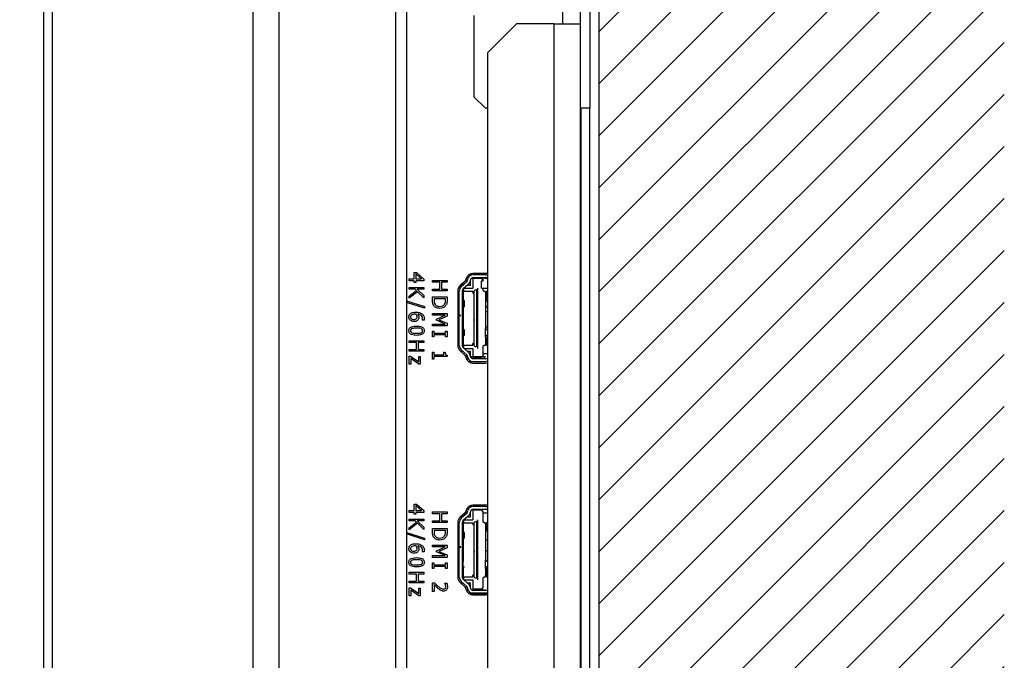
# Model space of a CAD drawing. Header units: millimetres. Extents: x 0 to 844, y -2 to 552.
# Tile 46 of 65: x 700 to 717, y 212 to 223. Entities that reach past the tile are written whole.
import ezdxf

# ---------------------------------------------------------------- set-up
doc = ezdxf.new("R2010")
doc.units = ezdxf.units.MM

msp = doc.modelspace()

# ---------------------------------------------------------------- hatches: boundary and pattern name
at = {"linetype": 'Continuous'}
h = msp.add_hatch(dxfattribs=at)
h.set_pattern_fill('ANSI31', scale=0.2, style=0)
h.paths.add_polyline_path([(710.087083, 157.023061), (717.087083, 157.023061), (717.087083, 312.023061), (683.087083, 312.023061), (683.087083, 305.023061), (710.087083, 305.023061)], flags=0)

# ---------------------------------------------------------------- linework, layer by layer
at = {"color": 254, "linetype": 'Continuous', "lineweight": 25}
msp.add_line((710.087083, 305.023061), (710.087083, 157.023061), dxfattribs=at)
at = {"color": 7, "linetype": 'Continuous', "lineweight": 25}
for p, q in [((700.645635, 300.60434), (700.645635, 172.024214)), ((704.112609, 300.60434), (704.112609, 172.024214)), ((700.495635, 300.45434), (700.495635, 172.174214)), ((704.561622, 300.418353), (704.561622, 172.210201)), ((706.577648, 298.402328), (706.577648, 174.226227)), ((706.763635, 297.953315), (706.763635, 174.67524)), ((709.459515, 223.597173), (709.459515, 222.597173)), ((709.763299, 223.597173), (709.763299, 222.597173)), ((709.928303, 222.937369), (709.928303, 221.137369)), ((707.928303, 222.737369), (707.928303, 221.337369)), ((708.663299, 222.597173), (708.163299, 222.097173)), ((709.307115, 222.597173), (708.663299, 222.597173)), ((709.307115, 222.597173), (709.763299, 222.597173)), ((709.763299, 222.597173), (709.763299, 190.667173)), ((708.163299, 222.097173), (708.163299, 190.275389)), ((707.928303, 221.337369), (708.128303, 221.137369)), ((708.163299, 221.137369), (708.128303, 221.137369)), ((709.928303, 221.137369), (709.763299, 221.137369)), ((709.776411, 200.887369), (709.776411, 221.137369)), ((709.778951, 200.887369), (709.778951, 221.137369)), ((709.928303, 200.887369), (709.928303, 221.137369)), ((706.899999, 218.302918), (706.937375, 218.302918)), ((706.899999, 218.190386), (706.899999, 218.302918)), ((706.937375, 218.302918), (707.067189, 218.18903)), ((708.130935, 218.286177), (707.912935, 218.286177)), ((706.813189, 218.158234), (706.813189, 218.190386)), ((706.813189, 218.190386), (706.899999, 218.190386)), ((706.899999, 218.158234), (706.813189, 218.158234)), ((706.899999, 218.129297), (706.899999, 218.158234)), ((706.928936, 218.129297), (706.899999, 218.129297)), ((707.026798, 218.190386), (706.928936, 218.276242)), ((706.928936, 218.276242), (706.928936, 218.190386)), ((706.928936, 218.190386), (707.026798, 218.190386)), ((707.067189, 218.158234), (706.928936, 218.158234)), ((706.928936, 218.158234), (706.928936, 218.129297)), ((707.067189, 218.18903), (707.067189, 218.158234)), ((707.213189, 218.165456), (707.467189, 218.165456)), ((707.213189, 218.133304), (707.213189, 218.165456)), ((707.338581, 218.133304), (707.213189, 218.133304)), ((707.338581, 218.014342), (707.338581, 218.133304)), ((707.467189, 218.133304), (707.367518, 218.133304)), ((707.367518, 218.133304), (707.367518, 218.014342)), ((707.467189, 218.165456), (707.467189, 218.133304)), ((707.751703, 218.131515), (707.673235, 218.041277)), ((707.776034, 218.153811), (707.691486, 218.076337)), ((707.8071, 218.141982), (707.709672, 218.056245)), ((707.778382, 218.156277), (707.811498, 218.156277)), ((707.79372, 218.198765), (707.782987, 218.164725)), ((707.83058, 218.206277), (707.796364, 218.206277)), ((707.831061, 218.211277), (707.798414, 218.211277)), ((707.8071, 218.141982), (707.822086, 218.190686)), ((707.823235, 218.206277), (707.823235, 218.211277)), ((707.900162, 218.261277), (707.838068, 218.261277)), ((707.869874, 218.175981), (707.859042, 218.140777)), ((707.863812, 218.156277), (707.871235, 218.156277)), ((707.871235, 218.081277), (707.871235, 218.156277)), ((708.130735, 218.206277), (707.896645, 218.206277)), ((707.908235, 218.21038), (707.908235, 218.031277)), ((707.908235, 218.201277), (708.055735, 218.201277)), ((708.130735, 218.261277), (707.917663, 218.261277)), ((708.130735, 218.211277), (707.917663, 218.211277)), ((708.061235, 218.031277), (708.061235, 218.156277)), ((708.061235, 218.156277), (708.090735, 218.156277)), ((708.080735, 218.176277), (708.080735, 218.156277)), ((708.090735, 218.156277), (708.090735, 218.206277)), ((706.813189, 218.011139), (706.813189, 218.043291)), ((706.813189, 218.043291), (707.067189, 218.043291)), ((706.914668, 218.011139), (706.813189, 218.011139)), ((706.813189, 217.894287), (706.935517, 217.992099)), ((706.953753, 217.970146), (706.813189, 217.85681)), ((706.935517, 217.992099), (706.914668, 218.011139)), ((707.067189, 218.011139), (706.949231, 218.011139)), ((706.949231, 218.011139), (707.067189, 217.903882)), ((707.067189, 217.86324), (706.953753, 217.970146)), ((707.067189, 218.043291), (707.067189, 218.011139)), ((707.213189, 217.98219), (707.213189, 218.014342)), ((707.213189, 218.014342), (707.338581, 218.014342)), ((707.467189, 217.98219), (707.213189, 217.98219)), ((707.367518, 218.014342), (707.467189, 218.014342)), ((707.467189, 218.014342), (707.467189, 217.98219)), ((707.650935, 217.984177), (707.650935, 217.038177)), ((707.650935, 217.978777), (707.675735, 217.978777)), ((707.673235, 218.041277), (707.669434, 218.049619)), ((707.675735, 217.561277), (707.675735, 217.981174)), ((707.713235, 218.081277), (707.713235, 218.087277)), ((707.713235, 218.081277), (707.738117, 218.081277)), ((707.725735, 217.981174), (707.725735, 217.04138)), ((707.725735, 217.978777), (707.908235, 217.978777)), ((707.829527, 218.095115), (707.742703, 218.01871)), ((707.743235, 218.019177), (707.743235, 217.811277)), ((707.755735, 217.978777), (707.755735, 218.011277)), ((707.756985, 218.031277), (707.908235, 218.031277)), ((707.813803, 218.081277), (707.871235, 218.081277)), ((707.908235, 217.978777), (707.908235, 217.946777)), ((707.908235, 217.946777), (707.928235, 217.946777)), ((707.928235, 217.946777), (707.928235, 217.075777)), ((707.934235, 217.977172), (707.944913, 218.002088)), ((707.934235, 217.045382), (707.934235, 217.977172)), ((707.944913, 218.002088), (707.972235, 218.002088)), ((707.972235, 218.002088), (707.972235, 217.020467)), ((707.992235, 218.031277), (707.992235, 218.002088)), ((707.992235, 218.002088), (707.992235, 217.020467)), ((708.061235, 218.031277), (708.163299, 218.031277)), ((708.080735, 218.031277), (708.080735, 218.006277)), ((708.130735, 217.956277), (708.130735, 217.831276)), ((708.163299, 217.99321), (708.146311, 217.975757)), ((708.146311, 217.846797), (708.146311, 217.975757)), ((706.763635, 217.814212), (707.076834, 217.715744)), ((707.076834, 217.687209), (706.763635, 217.785627)), ((706.813189, 217.85681), (706.813189, 217.894287)), ((707.067189, 217.903882), (707.067189, 217.86324)), ((707.213189, 217.821882), (707.213189, 217.880108)), ((707.213189, 217.880108), (707.467189, 217.880108)), ((707.438252, 217.847956), (707.242125, 217.847956)), ((707.242125, 217.847956), (707.242125, 217.822083)), ((707.438252, 217.822083), (707.438252, 217.847956)), ((707.467189, 217.880108), (707.467189, 217.822536)), ((707.745901, 217.811277), (707.725735, 217.811277)), ((707.745901, 217.711277), (707.745901, 217.811277)), ((707.765881, 217.811277), (707.745901, 217.811277)), ((707.765881, 217.711277), (707.765881, 217.811277)), ((708.130735, 217.831276), (708.130735, 217.681279)), ((708.163299, 217.829344), (708.146311, 217.846797)), ((708.155735, 217.806277), (708.163299, 217.806277)), ((707.076834, 217.715744), (707.076834, 217.687209)), ((707.725735, 217.711277), (707.745901, 217.711277)), ((707.743235, 217.711277), (707.743235, 217.311277)), ((707.765881, 217.711277), (707.745901, 217.711277)), ((707.934235, 217.751857), (707.928235, 217.751857)), ((707.928235, 217.735526), (707.934235, 217.735526)), ((707.934235, 217.686797), (707.928235, 217.692104)), ((707.928235, 217.642978), (707.934235, 217.642978)), ((707.934921, 217.61848), (707.928235, 217.620372)), ((707.932998, 217.602148), (707.928235, 217.603833)), ((708.130735, 217.681279), (708.130735, 217.681278)), ((708.130735, 217.681278), (708.130735, 217.341276)), ((708.163299, 217.623159), (708.130735, 217.623159)), ((708.155735, 217.706277), (708.163299, 217.706277)), ((707.038252, 217.47581), (707.038252, 217.477317)), ((707.070102, 217.47581), (707.038252, 217.47581)), ((707.213189, 217.562608), (707.213189, 217.594759)), ((707.213189, 217.594759), (707.467189, 217.594759)), ((707.432224, 217.562608), (707.213189, 217.562608)), ((707.283923, 217.49745), (707.432224, 217.562608)), ((707.283923, 217.477154), (707.283923, 217.49745)), ((707.432224, 217.411494), (707.283923, 217.477154)), ((707.467189, 217.54824), (707.326373, 217.485292)), ((707.326373, 217.485292), (707.467189, 217.424505)), ((707.467189, 217.594759), (707.467189, 217.54824)), ((707.705735, 217.561277), (707.675735, 217.561277)), ((707.675735, 217.561277), (707.675735, 217.558277)), ((707.675735, 217.04138), (707.675735, 217.558277)), ((707.675735, 217.558277), (707.705735, 217.558277)), ((707.705735, 217.558277), (707.705735, 217.561277)), ((707.928235, 217.52969), (707.932998, 217.531376)), ((707.934921, 217.515044), (707.928235, 217.513151)), ((707.932998, 217.490546), (707.932998, 217.474214)), ((707.213189, 217.411494), (707.432224, 217.411494)), ((707.213189, 217.379342), (707.213189, 217.411494)), ((707.467189, 217.379342), (707.213189, 217.379342)), ((707.213189, 217.190449), (707.213189, 217.286905)), ((707.213189, 217.286905), (707.23891, 217.286905)), ((707.23891, 217.286905), (707.23891, 217.254753)), ((707.441467, 217.254753), (707.441467, 217.286905)), ((707.441467, 217.286905), (707.467189, 217.286905)), ((707.467189, 217.424505), (707.467189, 217.379342)), ((707.467189, 217.286905), (707.467189, 217.190449)), ((707.737675, 217.311277), (707.74581, 217.311277)), ((707.737675, 217.211277), (707.737675, 217.311277)), ((707.74581, 217.211277), (707.74581, 217.311277)), ((707.765735, 217.311277), (707.74581, 217.311277)), ((707.765735, 217.211277), (707.765735, 217.311277)), ((707.932998, 217.403442), (707.928235, 217.401756)), ((707.928235, 217.385217), (707.934921, 217.38711)), ((707.934235, 217.329584), (707.928235, 217.332475)), ((707.928235, 217.283869), (707.934235, 217.28676)), ((708.163299, 217.354493), (708.130735, 217.354493)), ((708.130735, 217.341276), (708.130735, 217.341276)), ((708.130735, 217.191279), (708.130735, 217.341276)), ((708.155735, 217.316277), (708.163299, 217.316277)), ((706.813189, 217.123747), (707.067189, 217.123747)), ((706.813189, 217.091595), (706.813189, 217.123747)), ((706.938581, 217.091595), (706.813189, 217.091595)), ((706.938581, 216.972633), (706.938581, 217.091595)), ((707.067189, 217.091595), (706.967518, 217.091595)), ((706.967518, 217.091595), (706.967518, 216.972633)), ((707.067189, 217.123747), (707.067189, 217.091595)), ((707.23891, 217.190449), (707.213189, 217.190449)), ((707.23891, 217.254753), (707.441467, 217.254753)), ((707.441467, 217.222601), (707.23891, 217.222601)), ((707.23891, 217.222601), (707.23891, 217.190449)), ((707.441467, 217.190449), (707.441467, 217.222601)), ((707.467189, 217.190449), (707.441467, 217.190449)), ((707.737675, 217.211277), (707.74581, 217.211277)), ((707.743235, 217.211277), (707.743235, 217.003377)), ((707.765735, 217.211277), (707.74581, 217.211277)), ((708.130735, 217.191279), (708.130735, 217.191278)), ((708.130735, 217.191279), (708.130735, 217.066277)), ((708.146311, 217.164493), (708.130735, 217.164493)), ((708.163299, 217.19321), (708.146311, 217.175757)), ((708.146311, 217.046797), (708.146311, 217.175757)), ((708.155735, 217.216277), (708.163299, 217.216277)), ((706.813189, 216.972633), (706.938581, 216.972633)), ((706.813189, 216.940481), (706.813189, 216.972633)), ((707.067189, 216.940481), (706.813189, 216.940481)), ((706.967518, 216.972633), (707.067189, 216.972633)), ((707.067189, 216.972633), (707.067189, 216.940481)), ((707.213189, 216.803019), (707.213189, 216.925196)), ((707.213189, 216.925196), (707.23891, 216.925196)), ((707.23891, 216.925196), (707.23891, 216.880183)), ((707.409315, 216.880183), (707.409315, 216.925196)), ((707.409315, 216.925196), (707.431822, 216.925196)), ((707.650935, 217.043777), (707.675735, 217.043777)), ((707.691486, 216.946017), (707.776034, 216.868543)), ((707.8071, 216.880573), (707.709672, 216.966309)), ((707.713235, 216.941277), (707.738117, 216.941277)), ((707.713235, 216.926088), (707.713235, 216.941277)), ((707.725735, 217.043777), (707.908235, 217.043777)), ((707.829527, 216.92744), (707.742703, 217.003845)), ((707.755735, 217.011277), (707.755735, 217.043777)), ((707.756985, 216.991277), (707.908235, 216.991277)), ((707.813803, 216.941277), (707.871235, 216.941277)), ((707.871235, 216.866277), (707.871235, 216.941277)), ((707.928235, 217.075777), (707.908235, 217.075777)), ((707.908235, 217.043777), (707.908235, 217.075777)), ((707.908235, 216.991277), (707.908235, 216.846277)), ((707.944913, 217.020467), (707.934235, 217.045382)), ((707.972235, 217.020467), (707.944913, 217.020467)), ((707.992235, 217.020467), (707.992235, 217.016967)), ((707.992235, 217.016967), (707.992235, 217.012746)), ((707.992235, 217.012746), (707.992235, 216.991277)), ((708.080735, 217.016277), (708.080735, 216.856277)), ((708.163299, 217.029344), (708.146311, 217.046797)), ((706.813189, 216.854475), (706.835946, 216.854475)), ((706.813189, 216.716221), (706.813189, 216.854475)), ((706.835946, 216.854475), (706.977163, 216.757215)), ((706.98063, 216.719437), (706.83891, 216.816998)), ((706.83891, 216.816998), (706.83891, 216.716221)), ((706.977163, 216.851259), (707.002885, 216.851259)), ((706.977163, 216.757215), (706.977163, 216.851259)), ((707.002885, 216.851259), (707.002885, 216.719437)), ((707.23891, 216.803019), (707.213189, 216.803019)), ((707.23891, 216.880183), (707.409315, 216.880183)), ((707.467189, 216.848032), (707.23891, 216.848032)), ((707.23891, 216.848032), (707.23891, 216.803019)), ((707.467189, 216.874004), (707.467189, 216.848032)), ((707.778214, 216.866277), (707.811498, 216.866277)), ((707.782987, 216.857629), (707.79372, 216.823589)), ((707.817652, 216.846277), (707.786567, 216.846277)), ((707.830113, 216.816277), (707.797769, 216.816277)), ((707.798327, 216.811277), (707.831061, 216.811277)), ((707.8071, 216.880573), (707.822086, 216.831869)), ((707.823235, 216.811277), (707.823235, 216.816277)), ((707.917663, 216.761277), (707.837802, 216.761277)), ((707.859042, 216.881777), (707.869874, 216.846573)), ((707.863812, 216.866277), (707.871235, 216.866277)), ((708.130735, 216.846277), (707.869966, 216.846277)), ((708.130735, 216.816277), (707.896574, 216.816277)), ((708.055735, 216.831277), (707.908235, 216.831277)), ((707.908235, 216.816277), (707.908235, 216.812174)), ((708.130735, 216.811277), (707.917663, 216.811277)), ((708.130735, 216.761277), (707.917663, 216.761277)), ((708.163299, 216.895826), (708.080735, 216.895826)), ((706.83891, 216.716221), (706.813189, 216.716221)), ((707.002885, 216.719437), (706.98063, 216.719437)), ((707.912935, 216.736177), (708.130935, 216.736177)), ((706.899999, 214.190386), (706.899999, 214.302918)), ((706.899999, 214.302918), (706.937375, 214.302918)), ((707.026798, 214.190386), (706.928936, 214.276242)), ((706.928936, 214.276242), (706.928936, 214.190386)), ((706.937375, 214.302918), (707.067189, 214.18903)), ((707.83058, 214.206277), (707.796364, 214.206277)), ((707.831061, 214.211277), (707.798414, 214.211277)), ((707.823235, 214.206277), (707.823235, 214.211277)), ((707.900162, 214.261277), (707.838068, 214.261277)), ((708.130735, 214.206277), (707.896645, 214.206277)), ((707.908235, 214.21038), (707.908235, 214.031277)), ((707.908235, 214.201277), (708.055735, 214.201277)), ((708.130935, 214.286177), (707.912935, 214.286177)), ((708.130735, 214.261277), (707.917663, 214.261277)), ((708.130735, 214.211277), (707.917663, 214.211277)), ((707.977235, 214.286177), (707.977235, 214.261277)), ((707.977235, 214.211277), (707.977235, 214.201277)), ((706.813189, 214.190386), (706.899999, 214.190386)), ((706.813189, 214.158234), (706.813189, 214.190386)), ((706.899999, 214.158234), (706.813189, 214.158234)), ((706.813189, 214.011139), (706.813189, 214.043291)), ((706.813189, 214.043291), (707.067189, 214.043291)), ((706.899999, 214.129297), (706.899999, 214.158234)), ((706.928936, 214.129297), (706.899999, 214.129297)), ((706.928936, 214.190386), (707.026798, 214.190386)), ((707.067189, 214.158234), (706.928936, 214.158234)), ((706.928936, 214.158234), (706.928936, 214.129297)), ((707.067189, 214.18903), (707.067189, 214.158234)), ((707.067189, 214.043291), (707.067189, 214.011139)), ((707.213189, 214.165456), (707.467189, 214.165456)), ((707.213189, 214.133304), (707.213189, 214.165456)), ((707.338581, 214.133304), (707.213189, 214.133304)), ((707.338581, 214.014342), (707.338581, 214.133304)), ((707.367518, 214.133304), (707.367518, 214.014342)), ((707.467189, 214.133304), (707.367518, 214.133304)), ((707.467189, 214.165456), (707.467189, 214.133304)), ((707.776034, 214.153811), (707.691486, 214.076337)), ((707.8071, 214.141982), (707.709672, 214.056245)), ((707.713235, 214.081277), (707.713235, 214.096266)), ((707.713235, 214.081277), (707.738117, 214.081277)), ((707.829527, 214.095115), (707.742703, 214.01871)), ((707.756985, 214.031277), (707.908235, 214.031277)), ((707.778382, 214.156277), (707.811498, 214.156277)), ((707.79372, 214.198765), (707.782987, 214.164725)), ((707.8071, 214.141982), (707.822086, 214.190686)), ((707.813803, 214.081277), (707.871235, 214.081277)), ((707.869874, 214.175981), (707.859042, 214.140777)), ((707.863812, 214.156277), (707.871235, 214.156277)), ((707.871235, 214.081277), (707.871235, 214.156277)), ((707.992235, 214.031277), (707.992235, 214.002088)), ((708.080735, 214.176277), (708.080735, 214.006277)), ((708.163299, 214.143826), (708.080735, 214.143826)), ((706.914668, 214.011139), (706.813189, 214.011139)), ((706.813189, 213.894287), (706.935517, 213.992099)), ((706.953753, 213.970146), (706.813189, 213.85681)), ((706.813189, 213.85681), (706.813189, 213.894287)), ((706.935517, 213.992099), (706.914668, 214.011139)), ((706.949231, 214.011139), (707.067189, 213.903882)), ((707.067189, 214.011139), (706.949231, 214.011139)), ((707.067189, 213.86324), (706.953753, 213.970146)), ((707.067189, 213.903882), (707.067189, 213.86324)), ((707.213189, 213.98219), (707.213189, 214.014342)), ((707.213189, 214.014342), (707.338581, 214.014342)), ((707.467189, 213.98219), (707.213189, 213.98219)), ((707.213189, 213.821882), (707.213189, 213.880108)), ((707.213189, 213.880108), (707.467189, 213.880108)), ((707.367518, 214.014342), (707.467189, 214.014342)), ((707.467189, 214.014342), (707.467189, 213.98219)), ((707.467189, 213.880108), (707.467189, 213.822536)), ((707.650935, 213.984177), (707.650935, 213.038177)), ((707.650935, 213.978777), (707.675735, 213.978777)), ((707.675735, 213.561277), (707.675735, 213.981174)), ((707.725735, 213.981174), (707.725735, 213.04138)), ((707.725735, 213.978777), (707.908235, 213.978777)), ((707.743235, 214.019177), (707.743235, 213.811277)), ((707.755735, 213.978777), (707.755735, 214.011277)), ((707.908235, 213.978777), (707.908235, 213.946777)), ((707.908235, 213.946777), (707.928235, 213.946777)), ((707.928235, 213.946777), (707.928235, 213.075777)), ((707.934235, 213.977172), (707.944913, 214.002088)), ((707.934235, 213.045382), (707.934235, 213.977172)), ((707.944913, 214.002088), (707.972235, 214.002088)), ((707.972235, 214.002088), (707.972235, 213.020467)), ((707.992235, 214.002088), (707.992235, 213.020467)), ((708.130735, 213.956277), (708.130735, 213.831276)), ((708.146311, 213.953826), (708.130735, 213.953826)), ((708.163299, 213.99321), (708.146311, 213.975757)), ((708.146311, 213.846797), (708.146311, 213.975757)), ((706.763635, 213.814212), (707.076834, 213.715744)), ((707.076834, 213.687209), (706.763635, 213.785627)), ((707.076834, 213.715744), (707.076834, 213.687209)), ((707.438252, 213.847956), (707.242125, 213.847956)), ((707.242125, 213.847956), (707.242125, 213.822083)), ((707.438252, 213.822083), (707.438252, 213.847956)), ((707.737792, 213.811277), (707.745901, 213.811277)), ((707.737792, 213.711277), (707.737792, 213.811277)), ((707.737792, 213.711277), (707.745901, 213.711277)), ((707.743235, 213.711277), (707.743235, 213.311277)), ((707.765881, 213.811277), (707.745901, 213.811277)), ((707.745901, 213.711277), (707.745901, 213.811277)), ((707.765881, 213.711277), (707.745901, 213.711277)), ((707.765881, 213.711277), (707.765881, 213.811277)), ((707.934235, 213.751857), (707.928235, 213.751857)), ((707.928235, 213.735526), (707.934235, 213.735526)), ((707.934235, 213.686797), (707.928235, 213.692104)), ((708.150618, 213.842372), (708.130735, 213.842372)), ((708.130735, 213.831276), (708.130735, 213.831276)), ((708.130735, 213.831276), (708.130735, 213.681279)), ((708.163299, 213.829344), (708.146311, 213.846797)), ((707.213189, 213.562608), (707.213189, 213.594759)), ((707.213189, 213.594759), (707.467189, 213.594759)), ((707.432224, 213.562608), (707.213189, 213.562608)), ((707.283923, 213.49745), (707.432224, 213.562608)), ((707.467189, 213.54824), (707.326373, 213.485292)), ((707.467189, 213.594759), (707.467189, 213.54824)), ((707.705735, 213.561277), (707.675735, 213.561277)), ((707.675735, 213.561277), (707.675735, 213.558277)), ((707.675735, 213.04138), (707.675735, 213.558277)), ((707.675735, 213.558277), (707.705735, 213.558277)), ((707.705735, 213.558277), (707.705735, 213.561277)), ((707.928235, 213.642978), (707.934235, 213.642978)), ((707.934921, 213.61848), (707.928235, 213.620372)), ((708.163299, 213.685159), (708.130735, 213.685159)), ((708.130735, 213.681279), (708.130735, 213.681278)), ((708.130735, 213.681278), (708.130735, 213.341276)), ((707.038252, 213.47581), (707.038252, 213.477317)), ((707.070102, 213.47581), (707.038252, 213.47581)), ((707.213189, 213.379342), (707.213189, 213.411494)), ((707.213189, 213.411494), (707.432224, 213.411494)), ((707.467189, 213.379342), (707.213189, 213.379342)), ((707.283923, 213.477154), (707.283923, 213.49745)), ((707.432224, 213.411494), (707.283923, 213.477154)), ((707.326373, 213.485292), (707.467189, 213.424505)), ((707.467189, 213.424505), (707.467189, 213.379342)), ((707.928235, 213.513151), (707.934921, 213.515044)), ((707.932998, 213.403442), (707.928235, 213.401756)), ((707.928235, 213.385217), (707.934921, 213.38711)), ((707.932998, 213.490546), (707.932998, 213.474214)), ((708.163299, 213.495159), (708.130735, 213.495159)), ((707.213189, 213.190449), (707.213189, 213.286905)), ((707.213189, 213.286905), (707.23891, 213.286905)), ((707.23891, 213.190449), (707.213189, 213.190449)), ((707.23891, 213.286905), (707.23891, 213.254753)), ((707.23891, 213.254753), (707.441467, 213.254753)), ((707.441467, 213.222601), (707.23891, 213.222601)), ((707.23891, 213.222601), (707.23891, 213.190449)), ((707.441467, 213.254753), (707.441467, 213.286905)), ((707.441467, 213.286905), (707.467189, 213.286905)), ((707.441467, 213.190449), (707.441467, 213.222601)), ((707.467189, 213.190449), (707.441467, 213.190449)), ((707.467189, 213.286905), (707.467189, 213.190449)), ((707.74581, 213.311277), (707.725735, 213.311277)), ((707.725735, 213.211277), (707.74581, 213.211277)), ((707.743235, 213.211277), (707.743235, 213.003377)), ((707.74581, 213.211277), (707.74581, 213.311277)), ((707.765735, 213.211277), (707.74581, 213.211277)), ((707.934235, 213.329584), (707.928235, 213.332475)), ((707.928235, 213.283869), (707.934235, 213.28676)), ((708.130735, 213.341276), (708.130735, 213.341276)), ((708.130735, 213.191279), (708.130735, 213.341276)), ((708.130735, 213.191279), (708.130735, 213.066277)), ((708.163299, 213.19321), (708.146311, 213.175757)), ((708.155735, 213.316277), (708.163299, 213.316277)), ((708.155735, 213.216277), (708.163299, 213.216277)), ((706.813189, 213.091595), (706.813189, 213.123747)), ((706.813189, 213.123747), (707.067189, 213.123747)), ((706.938581, 213.091595), (706.813189, 213.091595)), ((706.938581, 212.972633), (706.938581, 213.091595)), ((707.067189, 213.091595), (706.967518, 213.091595)), ((706.967518, 213.091595), (706.967518, 212.972633)), ((707.067189, 213.123747), (707.067189, 213.091595)), ((707.650935, 213.043777), (707.675735, 213.043777)), ((707.725735, 213.043777), (707.908235, 213.043777)), ((707.755735, 213.011277), (707.755735, 213.043777)), ((707.928235, 213.075777), (707.908235, 213.075777)), ((707.908235, 213.043777), (707.908235, 213.075777)), ((707.944913, 213.020467), (707.934235, 213.045382)), ((707.972235, 213.020467), (707.944913, 213.020467)), ((707.992235, 213.020467), (707.992235, 213.016967)), ((707.992235, 213.016967), (707.992235, 213.012746)), ((707.992235, 213.012746), (707.992235, 212.991277)), ((708.080735, 213.016277), (708.080735, 212.856277)), ((708.146311, 213.046797), (708.146311, 213.175757)), ((708.163299, 213.029344), (708.146311, 213.046797)), ((706.813189, 212.940481), (706.813189, 212.972633)), ((706.813189, 212.972633), (706.938581, 212.972633)), ((707.067189, 212.940481), (706.813189, 212.940481)), ((706.813189, 212.716221), (706.813189, 212.854475)), ((706.813189, 212.854475), (706.835946, 212.854475)), ((706.835946, 212.854475), (706.977163, 212.757215)), ((706.967518, 212.972633), (707.067189, 212.972633)), ((706.977163, 212.757215), (706.977163, 212.851259)), ((706.977163, 212.851259), (707.002885, 212.851259)), ((707.002885, 212.851259), (707.002885, 212.719437)), ((707.067189, 212.972633), (707.067189, 212.940481)), ((707.213189, 212.790158), (707.213189, 212.944487)), ((707.213189, 212.944487), (707.248556, 212.944487)), ((707.242125, 212.912788), (707.242125, 212.790158)), ((707.422176, 212.936248), (707.422176, 212.938057)), ((707.422176, 212.938057), (707.458297, 212.938057)), ((707.691486, 212.946017), (707.776034, 212.868543)), ((707.8071, 212.880573), (707.709672, 212.966309)), ((707.713235, 212.941277), (707.738117, 212.941277)), ((707.713235, 212.926088), (707.713235, 212.941277)), ((707.829527, 212.92744), (707.742703, 213.003845)), ((707.756985, 212.991277), (707.908235, 212.991277)), ((707.778214, 212.866277), (707.811498, 212.866277)), ((707.782987, 212.857629), (707.79372, 212.823589)), ((707.8071, 212.880573), (707.822086, 212.831869)), ((707.813803, 212.941277), (707.871235, 212.941277)), ((707.859042, 212.881777), (707.869874, 212.846573)), ((707.863812, 212.866277), (707.871235, 212.866277)), ((707.871235, 212.866277), (707.871235, 212.941277)), ((707.908235, 212.991277), (707.908235, 212.812174)), ((706.83891, 212.716221), (706.813189, 212.716221)), ((706.98063, 212.719437), (706.83891, 212.816998)), ((706.83891, 212.816998), (706.83891, 212.716221)), ((707.002885, 212.719437), (706.98063, 212.719437)), ((707.242125, 212.790158), (707.213189, 212.790158)), ((707.830113, 212.816277), (707.797769, 212.816277)), ((707.798327, 212.811277), (707.831061, 212.811277)), ((707.823235, 212.811277), (707.823235, 212.816277)), ((707.917663, 212.761277), (707.837802, 212.761277)), ((708.130735, 212.816277), (707.896574, 212.816277)), ((708.055735, 212.831277), (707.908235, 212.831277)), ((707.912935, 212.736177), (708.130935, 212.736177)), ((708.130735, 212.811277), (707.917663, 212.811277)), ((708.130735, 212.761277), (707.917663, 212.761277))]:
    msp.add_line(p, q, dxfattribs=at)
at = {"color": 8, "linetype": 'Continuous', "lineweight": 25}
for p, q in [((709.307115, 222.597173), (709.307115, 190.667173)), ((707.841275, 212.758757), (708.163299, 212.758757))]:
    msp.add_line(p, q, dxfattribs=at)
at = {"color": 7, "linetype": 'Continuous', "lineweight": 25, "flags": 128}
for points in [[(708.163299, 218.281915), (708.155321, 218.283775), (708.130935, 218.286177)], [(708.130735, 218.261277), (708.150244, 218.259356), (708.163299, 218.255827)], [(708.130735, 218.261277), (708.150244, 218.259356), (708.163299, 218.255827)], [(708.163299, 216.766728), (708.150244, 216.763199), (708.130735, 216.761277)], [(708.163299, 216.766728), (708.150244, 216.763199), (708.130735, 216.761277)], [(708.130935, 216.736177), (708.155321, 216.738579), (708.163299, 216.74044)], [(708.130735, 214.261277), (708.150244, 214.259356), (708.163299, 214.255827)], [(708.130735, 214.261277), (708.150244, 214.259356), (708.163299, 214.255827)], [(708.163299, 214.281915), (708.155321, 214.283775), (708.130935, 214.286177)], [(708.163299, 212.766728), (708.150244, 212.763199), (708.130735, 212.761277)], [(708.163299, 212.766728), (708.150244, 212.763199), (708.130735, 212.761277)], [(708.130935, 212.736177), (708.155321, 212.738579), (708.163299, 212.74044)]]:
    msp.add_lwpolyline(points, dxfattribs=at)
at = {"color": 7, "linetype": 'Continuous', "lineweight": 25}
for centre, radius, start, end in [((707.912935, 218.161177), 0.125, 90, 162.5), ((707.759144, 218.172243), 0.025, 312.5, 342.5), ((707.917663, 218.161277), 0.1, 90, 162.897271), ((707.763465, 218.170186), 0.1, 311.3477772, 342.897271), ((707.917663, 218.161277), 0.05, 90, 162.897271), ((708.055735, 218.176277), 0.025, 0, 90), ((708.130735, 218.161277), 0.05, 49.3618227, 90), ((707.775935, 217.984177), 0.125, 132.5, 180), ((707.775735, 217.981174), 0.1, 131.3477772, 180), ((707.775735, 217.981174), 0.05, 131.3477772, 180), ((707.735735, 218.011277), 0.02, 0, 44.1447145), ((708.105735, 218.006277), 0.025, 180, 270), ((708.105735, 217.956277), 0.025, 0.0000041, 90), ((707.775935, 217.038177), 0.125, 180, 227.5), ((707.775735, 217.04138), 0.1, 180, 228.6522228), ((707.775735, 217.04138), 0.05, 180, 228.6522228), ((707.735735, 217.011277), 0.02, 315.8552855, 0), ((707.763465, 216.852368), 0.1, 17.102729, 48.6522228), ((708.105735, 217.016277), 0.025, 90, 180), ((708.105735, 217.066277), 0.025, 270, 0), ((707.759144, 216.850111), 0.025, 17.5, 47.5), ((707.912935, 216.861177), 0.125, 197.5, 270), ((707.917663, 216.861277), 0.1, 197.102729, 270), ((707.917663, 216.861277), 0.05, 197.102729, 270), ((708.130735, 216.861277), 0.05, 270, 310.6381773), ((707.912935, 214.161177), 0.125, 90, 162.5), ((707.917663, 214.161277), 0.1, 90, 162.897271), ((707.917663, 214.161277), 0.05, 90, 162.897271), ((708.055735, 214.176277), 0.025, 0, 90), ((708.130735, 214.161277), 0.05, 49.3618227, 90), ((707.775935, 213.984177), 0.125, 132.5, 180), ((707.775735, 213.981174), 0.1, 131.3477772, 180), ((707.759144, 214.172243), 0.025, 312.5, 342.5), ((707.763465, 214.170186), 0.1, 311.3477772, 342.897271), ((707.775735, 213.981174), 0.05, 131.3477772, 180), ((707.735735, 214.011277), 0.02, 0, 44.1447145), ((708.105735, 214.006277), 0.025, 180, 270), ((708.105735, 213.956277), 0.025, 0.0000041, 90), ((707.775935, 213.038177), 0.125, 180, 227.5), ((707.775735, 213.04138), 0.1, 180, 228.6522228), ((707.775735, 213.04138), 0.05, 180, 228.6522228), ((707.735735, 213.011277), 0.02, 315.8552855, 0), ((708.105735, 213.016277), 0.025, 90, 180), ((708.105735, 213.066277), 0.025, 270, 0), ((707.759144, 212.850111), 0.025, 17.5, 47.5), ((707.763465, 212.852368), 0.1, 17.102729, 48.6522228), ((707.917663, 212.861277), 0.05, 197.102729, 270), ((708.055735, 212.856277), 0.025, 270, 0), ((707.912935, 212.861177), 0.125, 197.5, 270), ((707.917663, 212.861277), 0.1, 197.102729, 270), ((708.130735, 212.861277), 0.05, 270, 310.6381773)]:
    msp.add_arc(centre, radius, start, end, dxfattribs=at)
for points, knots in [([(708.130735, 218.206277), (708.135769, 218.205744), (708.143511, 218.204923), (708.152805, 218.19993), (708.158911, 218.195139), (708.161936, 218.191133), (708.163299, 218.189329)], [0, 0, 0, 0, 0.3938329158, 0.6056426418, 0.8223897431, 1, 1, 1, 1]), ([(707.233485, 217.73236), (707.228355, 217.741661), (707.219903, 217.75699), (707.215293, 217.780959), (707.213411, 217.801366), (707.213263, 217.815043), (707.213189, 217.821882)], [0, 0, 0, 0, 0.339562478, 0.559573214, 0.779767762, 1, 1, 1, 1]), ([(707.242125, 217.822083), (707.242241, 217.808105), (707.242447, 217.783184), (707.253953, 217.761202), (707.259005, 217.75155)], [0, 0, 0, 0, 0.560911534, 1, 1, 1, 1]), ([(707.422879, 217.754816), (707.428295, 217.766805), (707.437987, 217.788263), (707.438171, 217.811729), (707.438252, 217.822083)], [0, 0, 0, 0, 0.558732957, 1, 1, 1, 1]), ([(707.467189, 217.822536), (707.467005, 217.811869), (707.466704, 217.794303), (707.463185, 217.770066), (707.457204, 217.750116), (707.45043, 217.738076), (707.447044, 217.732058)], [0, 0, 0, 0, 0.34015086, 0.5601798, 0.780150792, 1, 1, 1, 1]), ([(708.130735, 217.831276), (708.131117, 217.827967), (708.13188, 217.821364), (708.137748, 217.81311), (708.146025, 217.807256), (708.152485, 217.806605), (708.155735, 217.806277)], [0, 0, 0, 0, 0.2505976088, 0.5001138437, 0.7485590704, 1, 1, 1, 1]), ([(706.830018, 217.589447), (706.846415, 217.599154), (706.875824, 217.616564), (706.909823, 217.617059), (706.924866, 217.617278)], [0, 0, 0, 0, 0.557543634, 1, 1, 1, 1]), ([(706.924866, 217.617278), (706.946153, 217.61657), (706.984127, 217.615307), (707.017541, 217.597551), (707.032224, 217.589748)], [0, 0, 0, 0, 0.560572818, 1, 1, 1, 1]), ([(707.339938, 217.680766), (707.316368, 217.683311), (707.274274, 217.687857), (707.24595, 217.71876), (707.233485, 217.73236)], [0, 0, 0, 0, 0.559918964, 1, 1, 1, 1]), ([(707.259005, 217.75155), (707.264589, 217.744878), (707.275757, 217.731532), (707.304542, 217.718118), (707.326822, 217.716886), (707.34044, 217.716133)], [0, 0, 0, 0, 0.279927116, 0.559898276, 1, 1, 1, 1]), ([(707.447044, 217.732058), (707.439769, 217.723015), (707.425216, 217.704924), (707.388058, 217.684427), (707.358183, 217.682154), (707.339938, 217.680766)], [0, 0, 0, 0, 0.280089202, 0.560331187, 1, 1, 1, 1]), ([(707.34044, 217.716133), (707.358439, 217.717637), (707.383551, 217.719735), (707.410597, 217.737703), (707.418785, 217.749112), (707.422879, 217.754816)], [0, 0, 0, 0, 0.5585604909, 0.7792939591, 1, 1, 1, 1]), ([(708.155735, 217.706277), (708.152489, 217.70595), (708.146035, 217.7053), (708.137759, 217.699455), (708.131883, 217.691201), (708.131118, 217.684592), (708.130735, 217.681279)], [0, 0, 0, 0, 0.251165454, 0.499390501, 0.749075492, 1, 1, 1, 1]), ([(706.806758, 217.533583), (706.807859, 217.545448), (706.809827, 217.566657), (706.823844, 217.582477), (706.830018, 217.589447)], [0, 0, 0, 0, 0.55946883, 1, 1, 1, 1]), ([(706.831073, 217.477066), (706.823229, 217.486272), (706.809197, 217.502738), (706.807505, 217.524144), (706.806758, 217.533583)], [0, 0, 0, 0, 0.559049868, 1, 1, 1, 1]), ([(706.89593, 217.453304), (706.882515, 217.454405), (706.858557, 217.456372), (706.839472, 217.470742), (706.831073, 217.477066)], [0, 0, 0, 0, 0.559920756, 1, 1, 1, 1]), ([(706.850314, 217.564328), (706.84562, 217.559403), (706.837225, 217.550595), (706.836163, 217.538579), (706.835695, 217.533282)], [0, 0, 0, 0, 0.5591910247, 1, 1, 1, 1]), ([(706.835695, 217.533282), (706.836141, 217.528064), (706.837033, 217.517636), (706.845762, 217.504155), (706.864286, 217.490454), (706.882117, 217.489406), (706.894623, 217.488671)], [0, 0, 0, 0, 0.1869824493, 0.3737543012, 0.5607616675, 1, 1, 1, 1]), ([(706.917984, 217.581911), (706.904436, 217.581757), (706.8803, 217.581481), (706.859457, 217.569558), (706.850314, 217.564328)], [0, 0, 0, 0, 0.561338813, 1, 1, 1, 1]), ([(706.894623, 217.488671), (706.904159, 217.488975), (706.921154, 217.489518), (706.933754, 217.500695), (706.939284, 217.505601)], [0, 0, 0, 0, 0.561107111, 1, 1, 1, 1]), ([(706.961891, 217.480532), (706.957142, 217.475476), (706.947641, 217.465359), (706.924582, 217.455061), (706.906796, 217.45397), (706.89593, 217.453304)], [0, 0, 0, 0, 0.279909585, 0.560039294, 1, 1, 1, 1]), ([(706.93416, 217.581208), (706.931145, 217.58144), (706.92576, 217.581854), (706.92036, 217.581894), (706.917984, 217.581911)], [0, 0, 0, 0, 0.559993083, 1, 1, 1, 1]), ([(706.948227, 217.5371), (706.947314, 217.545897), (706.945682, 217.561633), (706.937686, 217.575218), (706.93416, 217.581208)], [0, 0, 0, 0, 0.559100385, 1, 1, 1, 1]), ([(706.939284, 217.505601), (706.94242, 217.511064), (706.948047, 217.520869), (706.948171, 217.532119), (706.948227, 217.5371)], [0, 0, 0, 0, 0.557216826, 1, 1, 1, 1]), ([(707.044682, 217.508515), (707.043226, 217.520303), (707.040314, 217.543877), (707.007581, 217.574276), (706.977522, 217.578577), (706.959128, 217.581208)], [0, 0, 0, 0, 0.279663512, 0.559230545, 1, 1, 1, 1]), ([(706.959128, 217.581208), (706.964874, 217.572255), (706.975136, 217.556265), (706.976544, 217.53741), (706.977163, 217.529112)], [0, 0, 0, 0, 0.559929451, 1, 1, 1, 1]), ([(706.977163, 217.529112), (706.97677, 217.519211), (706.976066, 217.501528), (706.966223, 217.486949), (706.961891, 217.480532)], [0, 0, 0, 0, 0.5599161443, 1, 1, 1, 1]), ([(707.032224, 217.589748), (707.039302, 217.583816), (707.053461, 217.57195), (707.07019, 217.542681), (707.072319, 217.518906), (707.073619, 217.504395)], [0, 0, 0, 0, 0.28036383, 0.560778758, 1, 1, 1, 1]), ([(707.038252, 217.477317), (707.040353, 217.482961), (707.044109, 217.493049), (707.044507, 217.503785), (707.044682, 217.508515)], [0, 0, 0, 0, 0.559449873, 1, 1, 1, 1]), ([(707.073619, 217.504395), (707.073547, 217.498979), (707.07342, 217.489313), (707.071116, 217.479934), (707.070102, 217.47581)], [0, 0, 0, 0, 0.560241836, 1, 1, 1, 1]), ([(706.806758, 217.296563), (706.807199, 217.303916), (706.80808, 217.318607), (706.817397, 217.339134), (706.833347, 217.354814), (706.873, 217.374745), (706.910255, 217.375966), (706.940038, 217.376943)], [0, 0, 0, 0, 0.125256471, 0.250268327, 0.375296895, 0.500595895, 1, 1, 1, 1]), ([(706.940339, 217.216183), (706.910453, 217.217001), (706.873071, 217.218024), (706.83341, 217.238192), (706.817491, 217.253938), (706.808062, 217.274464), (706.807193, 217.289191), (706.806758, 217.296563)], [0, 0, 0, 0, 0.499471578, 0.624727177, 0.749749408, 0.874741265, 1, 1, 1, 1]), ([(706.863125, 217.333186), (706.858893, 217.331355), (706.85044, 217.327698), (706.840972, 217.318539), (706.836264, 217.307425), (706.835885, 217.300186), (706.835695, 217.296563)], [0, 0, 0, 0, 0.280233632, 0.55979237, 0.779658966, 1, 1, 1, 1]), ([(706.835695, 217.296563), (706.836012, 217.292017), (706.836644, 217.282942), (706.845274, 217.268383), (706.856012, 217.26336), (706.862572, 217.260292)], [0, 0, 0, 0, 0.2808642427, 0.5606259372, 1, 1, 1, 1]), ([(706.862572, 217.260292), (706.876909, 217.257127), (706.902547, 217.251469), (706.928778, 217.251526), (706.940339, 217.251551)], [0, 0, 0, 0, 0.5592206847, 1, 1, 1, 1]), ([(706.940038, 217.341576), (706.925451, 217.341785), (706.899434, 217.342157), (706.874207, 217.335924), (706.863125, 217.333186)], [0, 0, 0, 0, 0.560683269, 1, 1, 1, 1]), ([(706.940038, 217.376943), (706.969931, 217.376139), (707.007323, 217.375133), (707.047025, 217.355002), (707.062922, 217.339212), (707.072299, 217.318665), (707.073179, 217.303936), (707.073619, 217.296563)], [0, 0, 0, 0, 0.4994718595, 0.6247637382, 0.7497619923, 0.8747471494, 1, 1, 1, 1]), ([(707.017805, 217.332985), (707.003465, 217.336104), (706.977819, 217.341681), (706.951598, 217.341608), (706.940038, 217.341576)], [0, 0, 0, 0, 0.559152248, 1, 1, 1, 1]), ([(707.073619, 217.296563), (707.073183, 217.289214), (707.072311, 217.274532), (707.062878, 217.254069), (707.046896, 217.238474), (707.007333, 217.218464), (706.970102, 217.217197), (706.940339, 217.216183)], [0, 0, 0, 0, 0.125253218, 0.250243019, 0.375274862, 0.500588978, 1, 1, 1, 1]), ([(706.940339, 217.251551), (706.955087, 217.251473), (706.981396, 217.251335), (707.0069, 217.257662), (707.018107, 217.260443)], [0, 0, 0, 0, 0.560564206, 1, 1, 1, 1]), ([(707.044682, 217.296563), (707.044364, 217.301117), (707.043729, 217.31021), (707.035036, 217.324745), (707.024339, 217.329861), (707.017805, 217.332985)], [0, 0, 0, 0, 0.280782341, 0.56068705, 1, 1, 1, 1]), ([(707.018107, 217.260443), (707.022238, 217.262268), (707.030489, 217.265915), (707.039608, 217.275034), (707.044142, 217.285931), (707.044502, 217.293018), (707.044682, 217.296563)], [0, 0, 0, 0, 0.280254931, 0.559751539, 0.779747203, 1, 1, 1, 1]), ([(708.130735, 217.341276), (708.131113, 217.338006), (708.131876, 217.331405), (708.13771, 217.32312), (708.146027, 217.317254), (708.152485, 217.316604), (708.155735, 217.316277)], [0, 0, 0, 0, 0.247813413, 0.500242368, 0.748513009, 1, 1, 1, 1]), ([(708.155735, 217.216277), (708.152792, 217.216), (708.148333, 217.21558), (708.142481, 217.212661), (708.137757, 217.209062), (708.133921, 217.204065), (708.13125, 217.197769), (708.130917, 217.193575), (708.130735, 217.191278)], [0, 0, 0, 0, 0.2425660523, 0.3674883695, 0.4961801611, 0.6883884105, 0.8293526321, 1, 1, 1, 1]), ([(707.431822, 216.925196), (707.432114, 216.913062), (707.43248, 216.897883), (707.442262, 216.882704), (707.452385, 216.876047), (707.461269, 216.874821), (707.467189, 216.874004)], [0, 0, 0, 0, 0.4993072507, 0.6245396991, 0.749848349, 1, 1, 1, 1]), ([(707.233485, 213.73236), (707.228355, 213.741661), (707.219903, 213.75699), (707.215293, 213.780959), (707.213411, 213.801366), (707.213263, 213.815043), (707.213189, 213.821882)], [0, 0, 0, 0, 0.3395624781, 0.559573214, 0.7797677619, 1, 1, 1, 1]), ([(707.339938, 213.680766), (707.316368, 213.683311), (707.274274, 213.687857), (707.24595, 213.71876), (707.233485, 213.73236)], [0, 0, 0, 0, 0.559918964, 1, 1, 1, 1]), ([(707.242125, 213.822083), (707.242241, 213.808105), (707.242447, 213.783184), (707.253953, 213.761202), (707.259005, 213.75155)], [0, 0, 0, 0, 0.560911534, 1, 1, 1, 1]), ([(707.259005, 213.75155), (707.264589, 213.744878), (707.275757, 213.731532), (707.304542, 213.718118), (707.326822, 213.716886), (707.34044, 213.716133)], [0, 0, 0, 0, 0.279927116, 0.559898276, 1, 1, 1, 1]), ([(707.447044, 213.732058), (707.439769, 213.723015), (707.425216, 213.704924), (707.388058, 213.684427), (707.358183, 213.682154), (707.339938, 213.680766)], [0, 0, 0, 0, 0.280089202, 0.560331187, 1, 1, 1, 1]), ([(707.34044, 213.716133), (707.358439, 213.717637), (707.383551, 213.719735), (707.410597, 213.737703), (707.418785, 213.749112), (707.422879, 213.754816)], [0, 0, 0, 0, 0.558560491, 0.779293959, 1, 1, 1, 1]), ([(707.422879, 213.754816), (707.428295, 213.766805), (707.437987, 213.788263), (707.438171, 213.811729), (707.438252, 213.822083)], [0, 0, 0, 0, 0.5587329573, 1, 1, 1, 1]), ([(707.467189, 213.822536), (707.467005, 213.811869), (707.466704, 213.794303), (707.463185, 213.770066), (707.457204, 213.750116), (707.45043, 213.738076), (707.447044, 213.732058)], [0, 0, 0, 0, 0.34015086, 0.5601798, 0.780150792, 1, 1, 1, 1]), ([(706.806758, 213.533583), (706.807859, 213.545448), (706.809827, 213.566657), (706.823844, 213.582477), (706.830018, 213.589447)], [0, 0, 0, 0, 0.55946883, 1, 1, 1, 1]), ([(706.831073, 213.477066), (706.823229, 213.486272), (706.809197, 213.502738), (706.807505, 213.524144), (706.806758, 213.533583)], [0, 0, 0, 0, 0.5590498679, 1, 1, 1, 1]), ([(706.830018, 213.589447), (706.846415, 213.599154), (706.875824, 213.616564), (706.909823, 213.617059), (706.924866, 213.617278)], [0, 0, 0, 0, 0.557543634, 1, 1, 1, 1]), ([(706.850314, 213.564328), (706.84562, 213.559403), (706.837225, 213.550595), (706.836163, 213.538579), (706.835695, 213.533282)], [0, 0, 0, 0, 0.559191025, 1, 1, 1, 1]), ([(706.835695, 213.533282), (706.836141, 213.528064), (706.837033, 213.517636), (706.845762, 213.504155), (706.864286, 213.490454), (706.882117, 213.489406), (706.894623, 213.488671)], [0, 0, 0, 0, 0.186982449, 0.373754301, 0.560761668, 1, 1, 1, 1]), ([(706.917984, 213.581911), (706.904436, 213.581757), (706.8803, 213.581481), (706.859457, 213.569558), (706.850314, 213.564328)], [0, 0, 0, 0, 0.561338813, 1, 1, 1, 1]), ([(706.93416, 213.581208), (706.931145, 213.58144), (706.92576, 213.581854), (706.92036, 213.581894), (706.917984, 213.581911)], [0, 0, 0, 0, 0.559993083, 1, 1, 1, 1]), ([(706.924866, 213.617278), (706.946153, 213.61657), (706.984127, 213.615307), (707.017541, 213.597551), (707.032224, 213.589748)], [0, 0, 0, 0, 0.560572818, 1, 1, 1, 1]), ([(706.948227, 213.5371), (706.947314, 213.545897), (706.945682, 213.561633), (706.937686, 213.575218), (706.93416, 213.581208)], [0, 0, 0, 0, 0.559100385, 1, 1, 1, 1]), ([(706.939284, 213.505601), (706.94242, 213.511064), (706.948047, 213.520869), (706.948171, 213.532119), (706.948227, 213.5371)], [0, 0, 0, 0, 0.557216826, 1, 1, 1, 1]), ([(707.044682, 213.508515), (707.043226, 213.520303), (707.040314, 213.543877), (707.007581, 213.574276), (706.977522, 213.578577), (706.959128, 213.581208)], [0, 0, 0, 0, 0.279663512, 0.559230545, 1, 1, 1, 1]), ([(706.959128, 213.581208), (706.964874, 213.572255), (706.975136, 213.556265), (706.976544, 213.53741), (706.977163, 213.529112)], [0, 0, 0, 0, 0.559929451, 1, 1, 1, 1]), ([(706.977163, 213.529112), (706.97677, 213.519211), (706.976066, 213.501528), (706.966223, 213.486949), (706.961891, 213.480532)], [0, 0, 0, 0, 0.559916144, 1, 1, 1, 1]), ([(707.032224, 213.589748), (707.039302, 213.583816), (707.053461, 213.57195), (707.07019, 213.542681), (707.072319, 213.518906), (707.073619, 213.504395)], [0, 0, 0, 0, 0.28036383, 0.560778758, 1, 1, 1, 1]), ([(706.806758, 213.296563), (706.807199, 213.303916), (706.80808, 213.318607), (706.817397, 213.339134), (706.833347, 213.354814), (706.873, 213.374745), (706.910255, 213.375966), (706.940038, 213.376943)], [0, 0, 0, 0, 0.125256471, 0.250268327, 0.375296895, 0.500595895, 1, 1, 1, 1]), ([(706.89593, 213.453304), (706.882515, 213.454405), (706.858557, 213.456372), (706.839472, 213.470742), (706.831073, 213.477066)], [0, 0, 0, 0, 0.559920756, 1, 1, 1, 1]), ([(706.894623, 213.488671), (706.904159, 213.488975), (706.921154, 213.489518), (706.933754, 213.500695), (706.939284, 213.505601)], [0, 0, 0, 0, 0.561107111, 1, 1, 1, 1]), ([(706.961891, 213.480532), (706.957142, 213.475476), (706.947641, 213.465359), (706.924582, 213.455061), (706.906796, 213.45397), (706.89593, 213.453304)], [0, 0, 0, 0, 0.279909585, 0.560039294, 1, 1, 1, 1]), ([(706.940038, 213.376943), (706.969931, 213.376139), (707.007323, 213.375133), (707.047025, 213.355002), (707.062922, 213.339212), (707.072299, 213.318665), (707.073179, 213.303936), (707.073619, 213.296563)], [0, 0, 0, 0, 0.4994718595, 0.6247637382, 0.7497619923, 0.8747471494, 1, 1, 1, 1]), ([(707.038252, 213.477317), (707.040353, 213.482961), (707.044109, 213.493049), (707.044507, 213.503785), (707.044682, 213.508515)], [0, 0, 0, 0, 0.559449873, 1, 1, 1, 1]), ([(707.073619, 213.504395), (707.073547, 213.498979), (707.07342, 213.489313), (707.071116, 213.479934), (707.070102, 213.47581)], [0, 0, 0, 0, 0.560241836, 1, 1, 1, 1]), ([(706.940339, 213.216183), (706.910453, 213.217001), (706.873071, 213.218024), (706.83341, 213.238192), (706.817491, 213.253938), (706.808062, 213.274464), (706.807193, 213.289191), (706.806758, 213.296563)], [0, 0, 0, 0, 0.499471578, 0.624727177, 0.749749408, 0.874741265, 1, 1, 1, 1]), ([(706.863125, 213.333186), (706.858893, 213.331355), (706.85044, 213.327698), (706.840972, 213.318539), (706.836264, 213.307425), (706.835885, 213.300186), (706.835695, 213.296563)], [0, 0, 0, 0, 0.280233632, 0.55979237, 0.779658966, 1, 1, 1, 1]), ([(706.835695, 213.296563), (706.836012, 213.292017), (706.836644, 213.282942), (706.845274, 213.268383), (706.856012, 213.26336), (706.862572, 213.260292)], [0, 0, 0, 0, 0.280864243, 0.560625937, 1, 1, 1, 1]), ([(706.862572, 213.260292), (706.876909, 213.257127), (706.902547, 213.251469), (706.928778, 213.251526), (706.940339, 213.251551)], [0, 0, 0, 0, 0.559220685, 1, 1, 1, 1]), ([(706.940038, 213.341576), (706.925451, 213.341785), (706.899434, 213.342157), (706.874207, 213.335924), (706.863125, 213.333186)], [0, 0, 0, 0, 0.560683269, 1, 1, 1, 1]), ([(707.017805, 213.332985), (707.003465, 213.336104), (706.977819, 213.341681), (706.951598, 213.341608), (706.940038, 213.341576)], [0, 0, 0, 0, 0.559152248, 1, 1, 1, 1]), ([(707.073619, 213.296563), (707.073183, 213.289214), (707.072311, 213.274532), (707.062878, 213.254069), (707.046896, 213.238474), (707.007333, 213.218464), (706.970102, 213.217197), (706.940339, 213.216183)], [0, 0, 0, 0, 0.1252532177, 0.2502430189, 0.3752748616, 0.5005889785, 1, 1, 1, 1]), ([(706.940339, 213.251551), (706.955087, 213.251473), (706.981396, 213.251335), (707.0069, 213.257662), (707.018107, 213.260443)], [0, 0, 0, 0, 0.560564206, 1, 1, 1, 1]), ([(707.044682, 213.296563), (707.044364, 213.301117), (707.043729, 213.31021), (707.035036, 213.324745), (707.024339, 213.329861), (707.017805, 213.332985)], [0, 0, 0, 0, 0.2807823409, 0.5606870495, 1, 1, 1, 1]), ([(707.018107, 213.260443), (707.022238, 213.262268), (707.030489, 213.265915), (707.039608, 213.275034), (707.044142, 213.285931), (707.044502, 213.293018), (707.044682, 213.296563)], [0, 0, 0, 0, 0.280254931, 0.559751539, 0.779747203, 1, 1, 1, 1]), ([(708.130735, 213.341276), (708.131113, 213.338006), (708.131876, 213.331405), (708.13771, 213.32312), (708.146027, 213.317254), (708.152485, 213.316604), (708.155735, 213.316277)], [0, 0, 0, 0, 0.247813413, 0.500242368, 0.748513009, 1, 1, 1, 1]), ([(708.155735, 213.216277), (708.152489, 213.215951), (708.146039, 213.215302), (708.137723, 213.209447), (708.13188, 213.201163), (708.131114, 213.194555), (708.130735, 213.191279)], [0, 0, 0, 0, 0.2511688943, 0.4991758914, 0.7517275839, 1, 1, 1, 1]), ([(707.308388, 212.846324), (707.295697, 212.858408), (707.273031, 212.879989), (707.251569, 212.902765), (707.242125, 212.912788)], [0, 0, 0, 0, 0.559959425, 1, 1, 1, 1]), ([(707.248556, 212.944487), (707.259773, 212.932923), (707.279802, 212.912272), (707.301084, 212.892919), (707.310448, 212.884403)], [0, 0, 0, 0, 0.560019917, 1, 1, 1, 1]), ([(707.352145, 212.812765), (707.343489, 212.818394), (707.328024, 212.828449), (707.31439, 212.84086), (707.308388, 212.846324)], [0, 0, 0, 0, 0.559773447, 1, 1, 1, 1]), ([(707.310448, 212.884403), (707.325231, 212.870413), (707.351507, 212.845546), (707.386726, 212.838328), (707.402131, 212.835171)], [0, 0, 0, 0, 0.56259125, 1, 1, 1, 1]), ([(707.402131, 212.835171), (707.40887, 212.835628), (707.420896, 212.836443), (707.430229, 212.843934), (707.434333, 212.847228)], [0, 0, 0, 0, 0.560278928, 1, 1, 1, 1]), ([(707.473619, 212.874105), (707.472882, 212.863223), (707.471412, 212.841521), (707.453743, 212.815408), (707.428816, 212.801488), (707.411772, 212.800366), (707.403237, 212.799804)], [0, 0, 0, 0, 0.280473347, 0.559362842, 0.779343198, 1, 1, 1, 1]), ([(707.436494, 212.912436), (707.434157, 212.917083), (707.429981, 212.925385), (707.424562, 212.932928), (707.422176, 212.936248)], [0, 0, 0, 0, 0.559766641, 1, 1, 1, 1]), ([(707.434333, 212.847228), (707.437759, 212.852363), (707.443889, 212.861554), (707.44444, 212.872527), (707.444682, 212.87737)], [0, 0, 0, 0, 0.558661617, 1, 1, 1, 1]), ([(707.444682, 212.87737), (707.444039, 212.884127), (707.442888, 212.896203), (707.438449, 212.907472), (707.436494, 212.912436)], [0, 0, 0, 0, 0.5595471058, 1, 1, 1, 1]), ([(707.458297, 212.938057), (707.462943, 212.926523), (707.471238, 212.905928), (707.472892, 212.883828), (707.473619, 212.874105)], [0, 0, 0, 0, 0.560027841, 1, 1, 1, 1]), ([(707.403237, 212.799804), (707.393224, 212.80044), (707.375333, 212.801578), (707.359234, 212.809345), (707.352145, 212.812765)], [0, 0, 0, 0, 0.559658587, 1, 1, 1, 1])]:
    msp.add_open_spline(points, degree=3, knots=knots, dxfattribs=at)
for points in [[(707.992235, 218.002088), (707.991934, 218.002088), (707.991333, 218.002088), (707.986708, 218.002088), (707.980097, 218.002088), (707.974855, 218.002088), (707.972235, 218.002088)], [(707.992235, 214.002088), (707.991934, 214.002088), (707.991333, 214.002088), (707.986708, 214.002088), (707.980097, 214.002088), (707.974855, 214.002088), (707.972235, 214.002088)]]:
    msp.add_open_spline(points, degree=3, dxfattribs=at)

doc.saveas('drawing.dxf')
